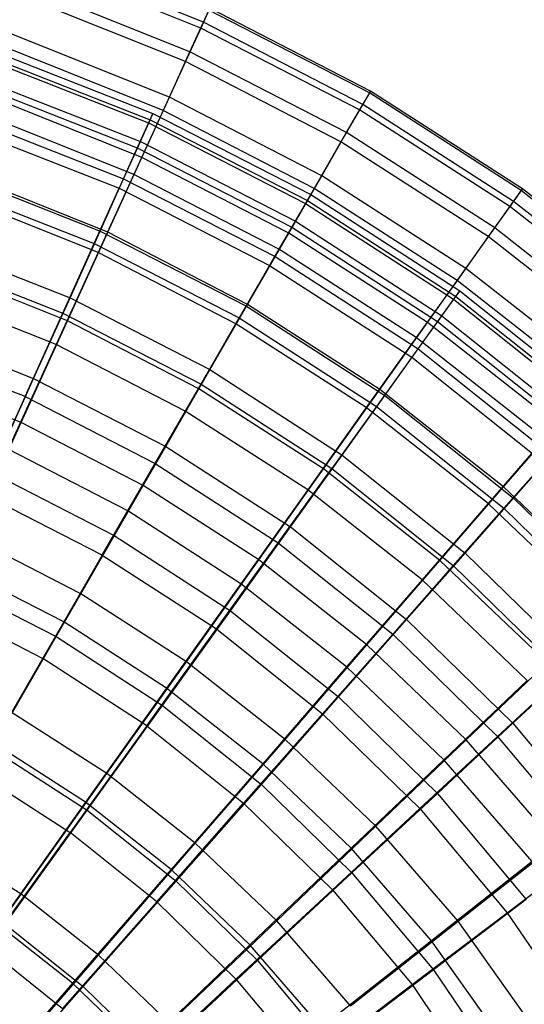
# Model space of a CAD drawing. Extents: x 0.1 to 16.1, y -7.1 to 6.9.
# Tile 116 of 118: x 10 to 11.6, y 2.2 to 5.3. Entities that reach past the tile are written whole.
import ezdxf

# ---------------------------------------------------------------- set-up
doc = ezdxf.new("R2010")
doc.units = 0
doc.header["$LTSCALE"] = 2.54
doc.layers.get('0').update_dxf_attribs({"color": 13, "linetype": 'CONTINUOUS'})

# ---------------------------------------------------------------- blocks, each defined once
blk = doc.blocks.new('DROPS_WOOD_A_PM_STL')
at = {"color": 0}
for p, q in [((9.8629, 5.1976, 7.6558), (10.3823, 4.9937, 7.6559)), ((9.8629, 5.1976, 7.6558), (10.3823, 4.9937, 7.6559)), ((9.8696, 5.218, 8.2206), (10.3911, 5.0134, 8.2207)), ((9.8696, 5.218, 8.2206), (10.3911, 5.0134, 8.2207)), ((9.8591, 5.1871, 8.785), (10.3775, 4.9837, 8.7851)), ((9.8591, 5.1871, 8.785), (10.3775, 4.9837, 8.7851)), ((9.8315, 5.1052, 9.3436), (10.3419, 4.9049, 9.3437)), ((9.8315, 5.1052, 9.3436), (10.3419, 4.9049, 9.3437)), ((9.8389, 5.126, 7.0955), (10.3514, 4.9249, 7.0957)), ((9.8389, 5.126, 7.0955), (10.3514, 4.9249, 7.0957)), ((9.798, 5.0039, 6.5451), (10.2986, 4.8075, 6.5452)), ((9.798, 5.0039, 6.5451), (10.2986, 4.8075, 6.5452)), ((10.3911, 5.0134, 8.2207), (10.3775, 4.9837, 8.7851)), ((10.3911, 5.0134, 8.2207), (10.3775, 4.9837, 8.7851)), ((10.3823, 4.9937, 7.6559), (10.3911, 5.0134, 8.2207)), ((10.3823, 4.9937, 7.6559), (10.3911, 5.0134, 8.2207)), ((10.3911, 5.0134, 8.2207), (10.8896, 4.7578, 8.2209)), ((10.3911, 5.0134, 8.2207), (10.8896, 4.7578, 8.2209)), ((9.787, 4.9729, 9.8914), (10.2844, 4.7777, 9.8915)), ((9.787, 4.9729, 9.8914), (10.2844, 4.7777, 9.8915)), ((10.3775, 4.9837, 8.7851), (10.3419, 4.9049, 9.3437)), ((10.3775, 4.9837, 8.7851), (10.3419, 4.9049, 9.3437)), ((10.3514, 4.9249, 7.0957), (10.3823, 4.9937, 7.6559)), ((10.3514, 4.9249, 7.0957), (10.3823, 4.9937, 7.6559)), ((10.3775, 4.9837, 8.7851), (10.8731, 4.7296, 8.7852)), ((10.3775, 4.9837, 8.7851), (10.8731, 4.7296, 8.7852)), ((10.3823, 4.9937, 7.6559), (10.8789, 4.7391, 7.656)), ((10.3823, 4.9937, 7.6559), (10.8789, 4.7391, 7.656)), ((10.2986, 4.8075, 6.5452), (10.3514, 4.9249, 7.0957)), ((10.2986, 4.8075, 6.5452), (10.3514, 4.9249, 7.0957)), ((10.3514, 4.9249, 7.0957), (10.8413, 4.6737, 7.0958)), ((10.3514, 4.9249, 7.0957), (10.8413, 4.6737, 7.0958)), ((10.3419, 4.9049, 9.3437), (10.2844, 4.7777, 9.8915)), ((10.3419, 4.9049, 9.3437), (10.2844, 4.7777, 9.8915)), ((10.3419, 4.9049, 9.3437), (10.8297, 4.6548, 9.3438)), ((10.3419, 4.9049, 9.3437), (10.8297, 4.6548, 9.3438)), ((9.7405, 4.8325, 6.0096), (10.2243, 4.6426, 6.0097)), ((9.7405, 4.8325, 6.0096), (10.2243, 4.6426, 6.0097)), ((9.726, 4.7916, 10.4233), (10.2056, 4.6034, 10.4234)), ((9.726, 4.7916, 10.4233), (10.2056, 4.6034, 10.4234)), ((10.2243, 4.6426, 6.0097), (10.2986, 4.8075, 6.5452)), ((10.2243, 4.6426, 6.0097), (10.2986, 4.8075, 6.5452)), ((10.2986, 4.8075, 6.5452), (10.7771, 4.5621, 6.5454)), ((10.2986, 4.8075, 6.5452), (10.7771, 4.5621, 6.5454)), ((10.2056, 4.6034, 10.4234), (10.2844, 4.7777, 9.8915)), ((10.2056, 4.6034, 10.4234), (10.2844, 4.7777, 9.8915)), ((10.2844, 4.7777, 9.8915), (10.7598, 4.534, 9.8916)), ((10.2844, 4.7777, 9.8915), (10.7598, 4.534, 9.8916)), ((10.8896, 4.7578, 8.2209), (10.8731, 4.7296, 8.7852)), ((10.8896, 4.7578, 8.2209), (10.8731, 4.7296, 8.7852)), ((10.8789, 4.7391, 7.656), (10.8896, 4.7578, 8.2209)), ((10.8789, 4.7391, 7.656), (10.8896, 4.7578, 8.2209)), ((10.8896, 4.7578, 8.2209), (11.3601, 4.4539, 8.221)), ((10.8896, 4.7578, 8.2209), (11.3601, 4.4539, 8.221)), ((10.8731, 4.7296, 8.7852), (10.8297, 4.6548, 9.3438)), ((10.8731, 4.7296, 8.7852), (10.8297, 4.6548, 9.3438)), ((10.8413, 4.6737, 7.0958), (10.8789, 4.7391, 7.656)), ((10.8413, 4.6737, 7.0958), (10.8789, 4.7391, 7.656)), ((10.8731, 4.7296, 8.7852), (11.3409, 4.4275, 8.7854)), ((10.8731, 4.7296, 8.7852), (11.3409, 4.4275, 8.7854)), ((10.8789, 4.7391, 7.656), (11.3477, 4.4363, 7.6562)), ((10.8789, 4.7391, 7.656), (11.3477, 4.4363, 7.6562)), ((10.7771, 4.5621, 6.5454), (10.8413, 4.6737, 7.0958)), ((10.7771, 4.5621, 6.5454), (10.8413, 4.6737, 7.0958)), ((10.8413, 4.6737, 7.0958), (11.3038, 4.375, 7.0959)), ((10.8413, 4.6737, 7.0958), (11.3038, 4.375, 7.0959)), ((10.1293, 4.4318, 5.4938), (10.2243, 4.6426, 6.0097)), ((10.1293, 4.4318, 5.4938), (10.2243, 4.6426, 6.0097)), ((10.2243, 4.6426, 6.0097), (10.6868, 4.4055, 6.0098)), ((10.2243, 4.6426, 6.0097), (10.6868, 4.4055, 6.0098)), ((10.8297, 4.6548, 9.3438), (10.7598, 4.534, 9.8916)), ((10.8297, 4.6548, 9.3438), (10.7598, 4.534, 9.8916)), ((10.8297, 4.6548, 9.3438), (11.2903, 4.3573, 9.344)), ((10.8297, 4.6548, 9.3438), (11.2903, 4.3573, 9.344)), ((9.6669, 4.6132, 5.4937), (10.1293, 4.4318, 5.4938)), ((9.6669, 4.6132, 5.4937), (10.1293, 4.4318, 5.4938)), ((10.1062, 4.3834, 10.9345), (10.2056, 4.6034, 10.4234)), ((10.1062, 4.3834, 10.9345), (10.2056, 4.6034, 10.4234)), ((10.2056, 4.6034, 10.4234), (10.664, 4.3683, 10.4235)), ((10.2056, 4.6034, 10.4234), (10.664, 4.3683, 10.4235)), ((9.649, 4.5628, 10.9344), (10.1062, 4.3834, 10.9345)), ((9.649, 4.5628, 10.9344), (10.1062, 4.3834, 10.9345)), ((10.6868, 4.4055, 6.0098), (10.7771, 4.5621, 6.5454)), ((10.6868, 4.4055, 6.0098), (10.7771, 4.5621, 6.5454)), ((10.7771, 4.5621, 6.5454), (11.2288, 4.2704, 6.5455)), ((10.7771, 4.5621, 6.5454), (11.2288, 4.2704, 6.5455)), ((10.7598, 4.534, 9.8916), (10.664, 4.3683, 10.4235)), ((10.7598, 4.534, 9.8916), (10.664, 4.3683, 10.4235)), ((10.7598, 4.534, 9.8916), (11.2087, 4.2441, 9.8917)), ((10.7598, 4.534, 9.8916), (11.2087, 4.2441, 9.8917)), ((11.3601, 4.4539, 8.221), (11.3409, 4.4275, 8.7854)), ((11.3601, 4.4539, 8.221), (11.3409, 4.4275, 8.7854)), ((11.3477, 4.4363, 7.6562), (11.3601, 4.4539, 8.221)), ((11.3477, 4.4363, 7.6562), (11.3601, 4.4539, 8.221)), ((11.3601, 4.4539, 8.221), (11.7981, 4.1046, 8.2212)), ((11.3601, 4.4539, 8.221), (11.7981, 4.1046, 8.2212)), ((10.0144, 4.1769, 5.0025), (10.1293, 4.4318, 5.4938)), ((10.0144, 4.1769, 5.0025), (10.1293, 4.4318, 5.4938)), ((10.1293, 4.4318, 5.4938), (10.5713, 4.2052, 5.494)), ((10.1293, 4.4318, 5.4938), (10.5713, 4.2052, 5.494)), ((11.3409, 4.4275, 8.7854), (11.2903, 4.3573, 9.344)), ((11.3409, 4.4275, 8.7854), (11.2903, 4.3573, 9.344)), ((11.3038, 4.375, 7.0959), (11.3477, 4.4363, 7.6562)), ((11.3038, 4.375, 7.0959), (11.3477, 4.4363, 7.6562)), ((11.3409, 4.4275, 8.7854), (11.7763, 4.0802, 8.7855)), ((11.3409, 4.4275, 8.7854), (11.7763, 4.0802, 8.7855)), ((11.3477, 4.4363, 7.6562), (11.784, 4.0884, 7.6563)), ((11.3477, 4.4363, 7.6562), (11.784, 4.0884, 7.6563)), ((9.9872, 4.1199, 11.4203), (10.1062, 4.3834, 10.9345)), ((9.9872, 4.1199, 11.4203), (10.1062, 4.3834, 10.9345)), ((10.1062, 4.3834, 10.9345), (10.5432, 4.1593, 10.9347)), ((10.1062, 4.3834, 10.9345), (10.5432, 4.1593, 10.9347)), ((10.5713, 4.2052, 5.494), (10.6868, 4.4055, 6.0098)), ((10.5713, 4.2052, 5.494), (10.6868, 4.4055, 6.0098)), ((10.6868, 4.4055, 6.0098), (11.1234, 4.1235, 6.0099)), ((10.6868, 4.4055, 6.0098), (11.1234, 4.1235, 6.0099)), ((10.5432, 4.1593, 10.9347), (10.664, 4.3683, 10.4235)), ((10.5432, 4.1593, 10.9347), (10.664, 4.3683, 10.4235)), ((10.664, 4.3683, 10.4235), (11.0968, 4.0888, 10.4236)), ((10.664, 4.3683, 10.4235), (11.0968, 4.0888, 10.4236)), ((11.2903, 4.3573, 9.344), (11.2087, 4.2441, 9.8917)), ((11.2903, 4.3573, 9.344), (11.2087, 4.2441, 9.8917)), ((11.2288, 4.2704, 6.5455), (11.3038, 4.375, 7.0959)), ((11.2288, 4.2704, 6.5455), (11.3038, 4.375, 7.0959)), ((11.2903, 4.3573, 9.344), (11.7189, 4.0155, 9.3442)), ((11.2903, 4.3573, 9.344), (11.7189, 4.0155, 9.3442)), ((11.3038, 4.375, 7.0959), (11.7343, 4.0317, 7.0961)), ((11.3038, 4.375, 7.0959), (11.7343, 4.0317, 7.0961)), ((9.5779, 4.3482, 5.0024), (10.0144, 4.1769, 5.0025)), ((9.5779, 4.3482, 5.0024), (10.0144, 4.1769, 5.0025)), ((9.9872, 4.1199, 11.4203), (9.5568, 4.2888, 11.4202)), ((9.9872, 4.1199, 11.4203), (9.5568, 4.2888, 11.4202)), ((11.1234, 4.1235, 6.0099), (11.2288, 4.2704, 6.5455)), ((11.1234, 4.1235, 6.0099), (11.2288, 4.2704, 6.5455)), ((11.2288, 4.2704, 6.5455), (11.6493, 3.9351, 6.5457)), ((11.2288, 4.2704, 6.5455), (11.6493, 3.9351, 6.5457)), ((11.2087, 4.2441, 9.8917), (11.0968, 4.0888, 10.4236)), ((11.2087, 4.2441, 9.8917), (11.0968, 4.0888, 10.4236)), ((11.2087, 4.2441, 9.8917), (11.6264, 3.9109, 9.8919)), ((11.2087, 4.2441, 9.8917), (11.6264, 3.9109, 9.8919)), ((10.4316, 3.963, 5.0026), (10.5713, 4.2052, 5.494)), ((10.4316, 3.963, 5.0026), (10.5713, 4.2052, 5.494)), ((10.5713, 4.2052, 5.494), (10.9886, 3.9357, 5.4941)), ((10.5713, 4.2052, 5.494), (10.9886, 3.9357, 5.4941)), ((9.8807, 3.8804, 4.5402), (10.0144, 4.1769, 5.0025)), ((9.8807, 3.8804, 4.5402), (10.0144, 4.1769, 5.0025)), ((10.0144, 4.1769, 5.0025), (10.4316, 3.963, 5.0026)), ((10.0144, 4.1769, 5.0025), (10.4316, 3.963, 5.0026)), ((10.3985, 3.909, 11.4204), (10.5432, 4.1593, 10.9347)), ((10.3985, 3.909, 11.4204), (10.5432, 4.1593, 10.9347)), ((10.5432, 4.1593, 10.9347), (10.9558, 3.8929, 10.9348)), ((10.5432, 4.1593, 10.9347), (10.9558, 3.8929, 10.9348)), ((9.9872, 4.1199, 11.4203), (9.8496, 3.8152, 11.8761)), ((9.9872, 4.1199, 11.4203), (9.8496, 3.8152, 11.8761)), ((9.9872, 4.1199, 11.4203), (10.3985, 3.909, 11.4204)), ((9.9872, 4.1199, 11.4203), (10.3985, 3.909, 11.4204)), ((10.9886, 3.9357, 5.4941), (11.1234, 4.1235, 6.0099)), ((10.9886, 3.9357, 5.4941), (11.1234, 4.1235, 6.0099)), ((11.1234, 4.1235, 6.0099), (11.5298, 3.7994, 6.0101)), ((11.1234, 4.1235, 6.0099), (11.5298, 3.7994, 6.0101)), ((11.0968, 4.0888, 10.4236), (10.9558, 3.8929, 10.9348)), ((11.0968, 4.0888, 10.4236), (10.9558, 3.8929, 10.9348)), ((11.0968, 4.0888, 10.4236), (11.4996, 3.7676, 10.4238)), ((11.0968, 4.0888, 10.4236), (11.4996, 3.7676, 10.4238)), ((10.2691, 3.6812, 4.5403), (10.4316, 3.963, 5.0026)), ((10.2691, 3.6812, 4.5403), (10.4316, 3.963, 5.0026)), ((10.4316, 3.963, 5.0026), (10.8255, 3.7086, 5.0028)), ((10.4316, 3.963, 5.0026), (10.8255, 3.7086, 5.0028)), ((10.8255, 3.7086, 5.0028), (10.9886, 3.9357, 5.4941)), ((10.8255, 3.7086, 5.0028), (10.9886, 3.9357, 5.4941)), ((10.9886, 3.9357, 5.4941), (11.3769, 3.626, 5.4943)), ((10.9886, 3.9357, 5.4941), (11.3769, 3.626, 5.4943)), ((11.5298, 3.7994, 6.0101), (11.6493, 3.9351, 6.5457)), ((11.5298, 3.7994, 6.0101), (11.6493, 3.9351, 6.5457)), ((10.2313, 3.6195, 11.8762), (10.3985, 3.909, 11.4204)), ((10.2313, 3.6195, 11.8762), (10.3985, 3.909, 11.4204)), ((10.3985, 3.909, 11.4204), (10.7869, 3.6582, 11.4205)), ((10.3985, 3.909, 11.4204), (10.7869, 3.6582, 11.4205)), ((10.7869, 3.6582, 11.4205), (10.9558, 3.8929, 10.9348)), ((10.7869, 3.6582, 11.4205), (10.9558, 3.8929, 10.9348)), ((10.9558, 3.8929, 10.9348), (11.3398, 3.5867, 10.935)), ((10.9558, 3.8929, 10.9348), (11.3398, 3.5867, 10.935)), ((11.6264, 3.9109, 9.8919), (11.4996, 3.7676, 10.4238)), ((11.6264, 3.9109, 9.8919), (11.4996, 3.7676, 10.4238)), ((9.8807, 3.8804, 4.5402), (10.2691, 3.6812, 4.5403)), ((9.8807, 3.8804, 4.5402), (10.2691, 3.6812, 4.5403)), ((10.2313, 3.6195, 11.8762), (9.8496, 3.8152, 11.8761)), ((10.2313, 3.6195, 11.8762), (9.8496, 3.8152, 11.8761)), ((11.3769, 3.626, 5.4943), (11.5298, 3.7994, 6.0101)), ((11.3769, 3.626, 5.4943), (11.5298, 3.7994, 6.0101)), ((11.5298, 3.7994, 6.0101), (11.9018, 3.4365, 6.0103)), ((11.5298, 3.7994, 6.0101), (11.9018, 3.4365, 6.0103)), ((11.4996, 3.7676, 10.4238), (11.3398, 3.5867, 10.935)), ((11.4996, 3.7676, 10.4238), (11.3398, 3.5867, 10.935)), ((11.4996, 3.7676, 10.4238), (11.8685, 3.4078, 10.424)), ((11.4996, 3.7676, 10.4238), (11.8685, 3.4078, 10.424)), ((10.6357, 3.4444, 4.5405), (10.8255, 3.7086, 5.0028)), ((10.6357, 3.4444, 4.5405), (10.8255, 3.7086, 5.0028)), ((10.8255, 3.7086, 5.0028), (11.1921, 3.4163, 5.0029)), ((10.8255, 3.7086, 5.0028), (11.1921, 3.4163, 5.0029)), ((10.0852, 3.3625, 4.1113), (10.2691, 3.6812, 4.5403)), ((10.0852, 3.3625, 4.1113), (10.2691, 3.6812, 4.5403)), ((10.2691, 3.6812, 4.5403), (10.6357, 3.4444, 4.5405)), ((10.2691, 3.6812, 4.5403), (10.6357, 3.4444, 4.5405)), ((10.5916, 3.3868, 11.8763), (10.7869, 3.6582, 11.4205)), ((10.5916, 3.3868, 11.8763), (10.7869, 3.6582, 11.4205)), ((10.7869, 3.6582, 11.4205), (11.1483, 3.3699, 11.4206)), ((10.7869, 3.6582, 11.4205), (11.1483, 3.3699, 11.4206)), ((10.2313, 3.6195, 11.8762), (10.043, 3.2935, 12.2979)), ((10.2313, 3.6195, 11.8762), (10.043, 3.2935, 12.2979)), ((10.2313, 3.6195, 11.8762), (10.5916, 3.3868, 11.8763)), ((10.2313, 3.6195, 11.8762), (10.5916, 3.3868, 11.8763)), ((11.1921, 3.4163, 5.0029), (11.3769, 3.626, 5.4943)), ((11.1921, 3.4163, 5.0029), (11.3769, 3.626, 5.4943)), ((11.3769, 3.626, 5.4943), (11.7325, 3.2791, 5.4944)), ((11.3769, 3.626, 5.4943), (11.7325, 3.2791, 5.4944)), ((11.3398, 3.5867, 10.935), (11.1483, 3.3699, 11.4206)), ((11.3398, 3.5867, 10.935), (11.1483, 3.3699, 11.4206)), ((11.3398, 3.5867, 10.935), (11.6914, 3.2438, 10.9351)), ((11.3398, 3.5867, 10.935), (11.6914, 3.2438, 10.9351)), ((9.7294, 3.5449, 4.1112), (10.0852, 3.3625, 4.1113)), ((9.7294, 3.5449, 4.1112), (10.0852, 3.3625, 4.1113)), ((9.6947, 3.4721, 12.2978), (10.043, 3.2935, 12.2979)), ((9.6947, 3.4721, 12.2978), (10.043, 3.2935, 12.2979)), ((10.421, 3.1455, 4.1114), (10.6357, 3.4444, 4.5405)), ((10.421, 3.1455, 4.1114), (10.6357, 3.4444, 4.5405)), ((10.6357, 3.4444, 4.5405), (10.977, 3.1723, 4.5406)), ((10.6357, 3.4444, 4.5405), (10.977, 3.1723, 4.5406)), ((10.977, 3.1723, 4.5406), (11.1921, 3.4163, 5.0029)), ((10.977, 3.1723, 4.5406), (11.1921, 3.4163, 5.0029)), ((11.1921, 3.4163, 5.0029), (11.5277, 3.0889, 5.0031)), ((11.1921, 3.4163, 5.0029), (11.5277, 3.0889, 5.0031)), ((9.8816, 3.0096, 3.7194), (10.0852, 3.3625, 4.1113)), ((9.8816, 3.0096, 3.7194), (10.0852, 3.3625, 4.1113)), ((10.0852, 3.3625, 4.1113), (10.421, 3.1455, 4.1114)), ((10.0852, 3.3625, 4.1113), (10.421, 3.1455, 4.1114)), ((10.3717, 3.0812, 12.298), (10.5916, 3.3868, 11.8763)), ((10.3717, 3.0812, 12.298), (10.5916, 3.3868, 11.8763)), ((10.5916, 3.3868, 11.8763), (10.9269, 3.1193, 11.8764)), ((10.5916, 3.3868, 11.8763), (10.9269, 3.1193, 11.8764)), ((10.9269, 3.1193, 11.8764), (11.1483, 3.3699, 11.4206)), ((10.9269, 3.1193, 11.8764), (11.1483, 3.3699, 11.4206)), ((11.1483, 3.3699, 11.4206), (11.4792, 3.0472, 11.4208)), ((11.1483, 3.3699, 11.4206), (11.4792, 3.0472, 11.4208)), ((9.8353, 2.9341, 12.6816), (10.043, 3.2935, 12.2979)), ((9.8353, 2.9341, 12.6816), (10.043, 3.2935, 12.2979)), ((10.3717, 3.0812, 12.298), (10.043, 3.2935, 12.2979)), ((10.3717, 3.0812, 12.298), (10.043, 3.2935, 12.2979)), ((11.5277, 3.0889, 5.0031), (11.7325, 3.2791, 5.4944)), ((11.5277, 3.0889, 5.0031), (11.7325, 3.2791, 5.4944)), ((11.6914, 3.2438, 10.9351), (11.4792, 3.0472, 11.4208)), ((11.6914, 3.2438, 10.9351), (11.4792, 3.0472, 11.4208)), ((10.7336, 2.8963, 4.1115), (10.977, 3.1723, 4.5406)), ((10.7336, 2.8963, 4.1115), (10.977, 3.1723, 4.5406)), ((10.977, 3.1723, 4.5406), (11.2895, 2.8675, 4.5407)), ((10.977, 3.1723, 4.5406), (11.2895, 2.8675, 4.5407)), ((10.1833, 2.8147, 3.7195), (10.421, 3.1455, 4.1114)), ((10.1833, 2.8147, 3.7195), (10.421, 3.1455, 4.1114)), ((10.421, 3.1455, 4.1114), (10.7336, 2.8963, 4.1115)), ((10.421, 3.1455, 4.1114), (10.7336, 2.8963, 4.1115)), ((10.6777, 2.8372, 12.2981), (10.9269, 3.1193, 11.8764)), ((10.6777, 2.8372, 12.2981), (10.9269, 3.1193, 11.8764)), ((10.9269, 3.1193, 11.8764), (11.234, 2.8198, 11.8766)), ((10.9269, 3.1193, 11.8764), (11.234, 2.8198, 11.8766)), ((10.3717, 3.0812, 12.298), (10.1293, 2.7443, 12.6817)), ((10.3717, 3.0812, 12.298), (10.1293, 2.7443, 12.6817)), ((10.3717, 3.0812, 12.298), (10.6777, 2.8372, 12.2981)), ((10.3717, 3.0812, 12.298), (10.6777, 2.8372, 12.2981)), ((11.2895, 2.8675, 4.5407), (11.5277, 3.0889, 5.0031)), ((11.2895, 2.8675, 4.5407), (11.5277, 3.0889, 5.0031)), ((11.5277, 3.0889, 5.0031), (11.8291, 2.7297, 5.0033)), ((11.5277, 3.0889, 5.0031), (11.8291, 2.7297, 5.0033)), ((11.4792, 3.0472, 11.4208), (11.234, 2.8198, 11.8766)), ((11.4792, 3.0472, 11.4208), (11.234, 2.8198, 11.8766)), ((11.4792, 3.0472, 11.4208), (11.7764, 2.693, 11.421)), ((11.4792, 3.0472, 11.4208), (11.7764, 2.693, 11.421)), ((9.8816, 3.0096, 3.7194), (10.1833, 2.8147, 3.7195)), ((9.8816, 3.0096, 3.7194), (10.1833, 2.8147, 3.7195)), ((9.8353, 2.9341, 12.6816), (10.1293, 2.7443, 12.6817)), ((9.8353, 2.9341, 12.6816), (10.1293, 2.7443, 12.6817)), ((10.4641, 2.5907, 3.7196), (10.7336, 2.8963, 4.1115)), ((10.4641, 2.5907, 3.7196), (10.7336, 2.8963, 4.1115)), ((10.7336, 2.8963, 4.1115), (11.0198, 2.6171, 4.1117)), ((10.7336, 2.8963, 4.1115), (11.0198, 2.6171, 4.1117)), ((11.0198, 2.6171, 4.1117), (11.2895, 2.8675, 4.5407)), ((11.0198, 2.6171, 4.1117), (11.2895, 2.8675, 4.5407)), ((11.2895, 2.8675, 4.5407), (11.57, 2.5332, 4.5409)), ((11.2895, 2.8675, 4.5407), (11.57, 2.5332, 4.5409)), ((10.403, 2.526, 12.6818), (10.6777, 2.8372, 12.2981)), ((10.403, 2.526, 12.6818), (10.6777, 2.8372, 12.2981)), ((10.6777, 2.8372, 12.2981), (10.9579, 2.5639, 12.2983)), ((10.6777, 2.8372, 12.2981), (10.9579, 2.5639, 12.2983)), ((9.9248, 2.4549, 3.3684), (10.1833, 2.8147, 3.7195)), ((9.9248, 2.4549, 3.3684), (10.1833, 2.8147, 3.7195)), ((10.1833, 2.8147, 3.7195), (10.4641, 2.5907, 3.7196)), ((10.1833, 2.8147, 3.7195), (10.4641, 2.5907, 3.7196)), ((10.9579, 2.5639, 12.2983), (11.234, 2.8198, 11.8766)), ((10.9579, 2.5639, 12.2983), (11.234, 2.8198, 11.8766)), ((11.234, 2.8198, 11.8766), (11.5097, 2.4913, 11.8767)), ((11.234, 2.8198, 11.8766), (11.5097, 2.4913, 11.8767)), ((9.8666, 2.379, 13.024), (10.1293, 2.7443, 12.6817)), ((9.8666, 2.379, 13.024), (10.1293, 2.7443, 12.6817)), ((10.403, 2.526, 12.6818), (10.1293, 2.7443, 12.6817)), ((10.403, 2.526, 12.6818), (10.1293, 2.7443, 12.6817)), ((11.5097, 2.4913, 11.8767), (11.7764, 2.693, 11.421)), ((11.5097, 2.4913, 11.8767), (11.7764, 2.693, 11.421)), ((10.7213, 2.3399, 3.7197), (11.0198, 2.6171, 4.1117)), ((10.7213, 2.3399, 3.7197), (11.0198, 2.6171, 4.1117)), ((11.0198, 2.6171, 4.1117), (11.2768, 2.3109, 4.1118)), ((11.0198, 2.6171, 4.1117), (11.2768, 2.3109, 4.1118)), ((10.1711, 2.2585, 3.3685), (10.4641, 2.5907, 3.7196)), ((10.1711, 2.2585, 3.3685), (10.4641, 2.5907, 3.7196)), ((10.4641, 2.5907, 3.7196), (10.7213, 2.3399, 3.7197)), ((10.4641, 2.5907, 3.7196), (10.7213, 2.3399, 3.7197)), ((10.6535, 2.2817, 12.682), (10.9579, 2.5639, 12.2983)), ((10.6535, 2.2817, 12.682), (10.9579, 2.5639, 12.2983)), ((10.9579, 2.5639, 12.2983), (11.2095, 2.2641, 12.2984)), ((10.9579, 2.5639, 12.2983), (11.2095, 2.2641, 12.2984)), ((10.403, 2.526, 12.6818), (10.1052, 2.1888, 13.0241)), ((10.403, 2.526, 12.6818), (10.1052, 2.1888, 13.0241)), ((10.403, 2.526, 12.6818), (10.6535, 2.2817, 12.682)), ((10.403, 2.526, 12.6818), (10.6535, 2.2817, 12.682)), ((11.57, 2.5332, 4.5409), (11.2768, 2.3109, 4.1118)), ((11.57, 2.5332, 4.5409), (11.2768, 2.3109, 4.1118)), ((11.2095, 2.2641, 12.2984), (11.5097, 2.4913, 11.8767)), ((11.2095, 2.2641, 12.2984), (11.5097, 2.4913, 11.8767)), ((11.5097, 2.4913, 11.8767), (11.7513, 2.1369, 11.8769)), ((11.5097, 2.4913, 11.8767), (11.7513, 2.1369, 11.8769)), ((9.9248, 2.4549, 3.3684), (10.1711, 2.2585, 3.3685)), ((9.9248, 2.4549, 3.3684), (10.1711, 2.2585, 3.3685)), ((9.8666, 2.379, 13.024), (10.1052, 2.1888, 13.0241)), ((9.8666, 2.379, 13.024), (10.1052, 2.1888, 13.0241)), ((10.3966, 2.0385, 3.3686), (10.7213, 2.3399, 3.7197)), ((10.3966, 2.0385, 3.3686), (10.7213, 2.3399, 3.7197)), ((10.7213, 2.3399, 3.7197), (10.9522, 2.0648, 3.7199)), ((10.7213, 2.3399, 3.7197), (10.9522, 2.0648, 3.7199)), ((11.2768, 2.3109, 4.1118), (10.9522, 2.0648, 3.7199)), ((11.2768, 2.3109, 4.1118), (10.9522, 2.0648, 3.7199)), ((11.2768, 2.3109, 4.1118), (11.502, 1.9805, 4.112)), ((11.2768, 2.3109, 4.1118), (11.502, 1.9805, 4.112)), ((10.3236, 1.9757, 13.0242), (10.6535, 2.2817, 12.682)), ((10.3236, 1.9757, 13.0242), (10.6535, 2.2817, 12.682)), ((10.6535, 2.2817, 12.682), (10.8785, 2.0136, 12.6821)), ((10.6535, 2.2817, 12.682), (10.8785, 2.0136, 12.6821)), ((9.8572, 1.9026, 3.0614), (10.1711, 2.2585, 3.3685)), ((9.8572, 1.9026, 3.0614), (10.1711, 2.2585, 3.3685)), ((10.1711, 2.2585, 3.3685), (10.3966, 2.0385, 3.3686)), ((10.1711, 2.2585, 3.3685), (10.3966, 2.0385, 3.3686)), ((10.8785, 2.0136, 12.6821), (11.2095, 2.2641, 12.2984)), ((10.8785, 2.0136, 12.6821), (11.2095, 2.2641, 12.2984)), ((11.2095, 2.2641, 12.2984), (11.4299, 1.9407, 12.2986)), ((11.2095, 2.2641, 12.2984), (11.4299, 1.9407, 12.2986))]:
    blk.add_line(p, q, dxfattribs=at)

msp = doc.modelspace()

# ---------------------------------------------------------------- linework, layer by layer
at = {"color": 0}
for p, q in [((10.5509, 5.3016, 7.3789), (10.0254, 5.512, 7.3788)), ((10.5509, 5.3016, 7.3789), (10.0254, 5.512, 7.3788)), ((10.5421, 5.2833, 9.0999), (10.0185, 5.4929, 9.0998)), ((10.5421, 5.2833, 9.0999), (10.0185, 5.4929, 9.0998)), ((10.5082, 5.2079, 6.8128), (9.9918, 5.4146, 6.8127)), ((10.5082, 5.2079, 6.8128), (9.9918, 5.4146, 6.8127)), ((10.4937, 5.1774, 9.6634), (9.9803, 5.3829, 9.6633)), ((10.4937, 5.1774, 9.6634), (9.9803, 5.3829, 9.6633)), ((10.5509, 5.3016, 7.3789), (10.5709, 5.3457, 7.9524)), ((10.5509, 5.3016, 7.3789), (10.5709, 5.3457, 7.9524)), ((11.0781, 5.0842, 7.9525), (10.5709, 5.3457, 7.9524)), ((11.0781, 5.0842, 7.9525), (10.5709, 5.3457, 7.9524)), ((10.568, 5.3395, 8.5278), (10.5421, 5.2833, 9.0999)), ((10.568, 5.3395, 8.5278), (10.5421, 5.2833, 9.0999)), ((11.0746, 5.0784, 8.5279), (10.568, 5.3395, 8.5278)), ((11.0746, 5.0784, 8.5279), (10.568, 5.3395, 8.5278)), ((10.5421, 5.2833, 9.0999), (10.4937, 5.1774, 9.6634)), ((10.5421, 5.2833, 9.0999), (10.4937, 5.1774, 9.6634)), ((10.5082, 5.2079, 6.8128), (10.5509, 5.3016, 7.3789)), ((10.5082, 5.2079, 6.8128), (10.5509, 5.3016, 7.3789)), ((11.0435, 5.0248, 9.1), (10.5421, 5.2833, 9.0999)), ((11.0435, 5.0248, 9.1), (10.5421, 5.2833, 9.0999)), ((11.0541, 5.0423, 7.3791), (10.5509, 5.3016, 7.3789)), ((11.0541, 5.0423, 7.3791), (10.5509, 5.3016, 7.3789)), ((10.4432, 5.0652, 6.2591), (9.9406, 5.2664, 6.259)), ((10.4432, 5.0652, 6.2591), (9.9406, 5.2664, 6.259)), ((10.423, 5.023, 10.2132), (9.9247, 5.2225, 10.2131)), ((10.423, 5.023, 10.2132), (9.9247, 5.2225, 10.2131)), ((10.4432, 5.0652, 6.2591), (10.5082, 5.2079, 6.8128)), ((10.4432, 5.0652, 6.2591), (10.5082, 5.2079, 6.8128)), ((11.0027, 4.953, 6.8129), (10.5082, 5.2079, 6.8128)), ((11.0027, 4.953, 6.8129), (10.5082, 5.2079, 6.8128)), ((10.4937, 5.1774, 9.6634), (10.423, 5.023, 10.2132)), ((10.4937, 5.1774, 9.6634), (10.423, 5.023, 10.2132)), ((10.9851, 4.9241, 9.6636), (10.4937, 5.1774, 9.6634)), ((10.9851, 4.9241, 9.6636), (10.4937, 5.1774, 9.6634)), ((10.3564, 4.8749, 5.723), (9.8723, 5.0687, 5.7229)), ((10.3564, 4.8749, 5.723), (9.8723, 5.0687, 5.7229)), ((10.3564, 4.8749, 5.723), (10.4432, 5.0652, 6.2591)), ((10.3564, 4.8749, 5.723), (10.4432, 5.0652, 6.2591)), ((10.9244, 4.8171, 6.2593), (10.4432, 5.0652, 6.2591)), ((10.9244, 4.8171, 6.2593), (10.4432, 5.0652, 6.2591)), ((11.0746, 5.0784, 8.5279), (11.0435, 5.0248, 9.1)), ((11.0746, 5.0784, 8.5279), (11.0435, 5.0248, 9.1)), ((11.0541, 5.0423, 7.3791), (11.0781, 5.0842, 7.9525)), ((11.0541, 5.0423, 7.3791), (11.0781, 5.0842, 7.9525)), ((11.0781, 5.0842, 7.9525), (11.0746, 5.0784, 8.5279)), ((11.0781, 5.0842, 7.9525), (11.0746, 5.0784, 8.5279)), ((11.554, 4.7702, 8.5281), (11.0746, 5.0784, 8.5279)), ((11.554, 4.7702, 8.5281), (11.0746, 5.0784, 8.5279)), ((11.5581, 4.7757, 7.9527), (11.0781, 5.0842, 7.9525)), ((11.5581, 4.7757, 7.9527), (11.0781, 5.0842, 7.9525)), ((11.0027, 4.953, 6.8129), (11.0541, 5.0423, 7.3791)), ((11.0027, 4.953, 6.8129), (11.0541, 5.0423, 7.3791)), ((11.5302, 4.7362, 7.3792), (11.0541, 5.0423, 7.3791)), ((11.5302, 4.7362, 7.3792), (11.0541, 5.0423, 7.3791)), ((10.3308, 4.8213, 10.7442), (9.8521, 5.0129, 10.7441)), ((10.3308, 4.8213, 10.7442), (9.8521, 5.0129, 10.7441)), ((10.423, 5.023, 10.2132), (10.3308, 4.8213, 10.7442)), ((10.423, 5.023, 10.2132), (10.3308, 4.8213, 10.7442)), ((10.9001, 4.777, 10.2134), (10.423, 5.023, 10.2132)), ((10.9001, 4.777, 10.2134), (10.423, 5.023, 10.2132)), ((11.0435, 5.0248, 9.1), (10.9851, 4.9241, 9.6636)), ((11.0435, 5.0248, 9.1), (10.9851, 4.9241, 9.6636)), ((11.518, 4.7199, 9.1002), (11.0435, 5.0248, 9.1)), ((11.518, 4.7199, 9.1002), (11.0435, 5.0248, 9.1)), ((10.9244, 4.8171, 6.2593), (11.0027, 4.953, 6.8129)), ((10.9244, 4.8171, 6.2593), (11.0027, 4.953, 6.8129)), ((11.4706, 4.6522, 6.8131), (11.0027, 4.953, 6.8129)), ((11.4706, 4.6522, 6.8131), (11.0027, 4.953, 6.8129)), ((10.9851, 4.9241, 9.6636), (10.9001, 4.777, 10.2134)), ((10.9851, 4.9241, 9.6636), (10.9001, 4.777, 10.2134)), ((11.4503, 4.6251, 9.6637), (10.9851, 4.9241, 9.6636)), ((11.4503, 4.6251, 9.6637), (10.9851, 4.9241, 9.6636)), ((10.2487, 4.6387, 5.2094), (10.3564, 4.8749, 5.723)), ((10.2487, 4.6387, 5.2094), (10.3564, 4.8749, 5.723)), ((10.8199, 4.6359, 5.7232), (10.3564, 4.8749, 5.723)), ((10.8199, 4.6359, 5.7232), (10.3564, 4.8749, 5.723)), ((10.2487, 4.6387, 5.2094), (9.7875, 4.8234, 5.2093)), ((10.2487, 4.6387, 5.2094), (9.7875, 4.8234, 5.2093)), ((10.3308, 4.8213, 10.7442), (10.2178, 4.5743, 11.2516)), ((10.3308, 4.8213, 10.7442), (10.2178, 4.5743, 11.2516)), ((10.7891, 4.585, 10.7444), (10.3308, 4.8213, 10.7442)), ((10.7891, 4.585, 10.7444), (10.3308, 4.8213, 10.7442)), ((10.8199, 4.6359, 5.7232), (10.9244, 4.8171, 6.2593)), ((10.8199, 4.6359, 5.7232), (10.9244, 4.8171, 6.2593)), ((11.3798, 4.5244, 6.2594), (10.9244, 4.8171, 6.2593)), ((11.3798, 4.5244, 6.2594), (10.9244, 4.8171, 6.2593)), ((10.2178, 4.5743, 11.2516), (9.7632, 4.7563, 11.2515)), ((10.2178, 4.5743, 11.2516), (9.7632, 4.7563, 11.2515)), ((10.9001, 4.777, 10.2134), (10.7891, 4.585, 10.7444)), ((10.9001, 4.777, 10.2134), (10.7891, 4.585, 10.7444)), ((11.3516, 4.4868, 10.2135), (10.9001, 4.777, 10.2134)), ((11.3516, 4.4868, 10.2135), (10.9001, 4.777, 10.2134)), ((11.554, 4.7702, 8.5281), (11.518, 4.7199, 9.1002)), ((11.554, 4.7702, 8.5281), (11.518, 4.7199, 9.1002)), ((11.5302, 4.7362, 7.3792), (11.5581, 4.7757, 7.9527)), ((11.5302, 4.7362, 7.3792), (11.5581, 4.7757, 7.9527)), ((11.5581, 4.7757, 7.9527), (11.554, 4.7702, 8.5281)), ((11.5581, 4.7757, 7.9527), (11.554, 4.7702, 8.5281)), ((12.002, 4.4179, 8.5282), (11.554, 4.7702, 8.5281)), ((12.002, 4.4179, 8.5282), (11.554, 4.7702, 8.5281)), ((12.0067, 4.423, 7.9528), (11.5581, 4.7757, 7.9527)), ((12.0067, 4.423, 7.9528), (11.5581, 4.7757, 7.9527)), ((11.4706, 4.6522, 6.8131), (11.5302, 4.7362, 7.3792)), ((11.4706, 4.6522, 6.8131), (11.5302, 4.7362, 7.3792)), ((11.9752, 4.3863, 7.3794), (11.5302, 4.7362, 7.3792)), ((11.9752, 4.3863, 7.3794), (11.5302, 4.7362, 7.3792)), ((11.518, 4.7199, 9.1002), (11.4503, 4.6251, 9.6637)), ((11.518, 4.7199, 9.1002), (11.4503, 4.6251, 9.6637)), ((11.9613, 4.3712, 9.1003), (11.518, 4.7199, 9.1002)), ((11.9613, 4.3712, 9.1003), (11.518, 4.7199, 9.1002)), ((10.121, 4.3589, 4.7231), (10.2487, 4.6387, 5.2094)), ((10.121, 4.3589, 4.7231), (10.2487, 4.6387, 5.2094)), ((10.6903, 4.4111, 5.2096), (10.2487, 4.6387, 5.2094)), ((10.6903, 4.4111, 5.2096), (10.2487, 4.6387, 5.2094)), ((10.6903, 4.4111, 5.2096), (10.8199, 4.6359, 5.7232)), ((10.6903, 4.4111, 5.2096), (10.8199, 4.6359, 5.7232)), ((11.2586, 4.354, 5.7233), (10.8199, 4.6359, 5.7232)), ((11.2586, 4.354, 5.7233), (10.8199, 4.6359, 5.7232)), ((11.3798, 4.5244, 6.2594), (11.4706, 4.6522, 6.8131)), ((11.3798, 4.5244, 6.2594), (11.4706, 4.6522, 6.8131)), ((11.9079, 4.3084, 6.8133), (11.4706, 4.6522, 6.8131)), ((11.9079, 4.3084, 6.8133), (11.4706, 4.6522, 6.8131)), ((11.4503, 4.6251, 9.6637), (11.3516, 4.4868, 10.2135)), ((11.4503, 4.6251, 9.6637), (11.3516, 4.4868, 10.2135)), ((11.8849, 4.2833, 9.6639), (11.4503, 4.6251, 9.6637)), ((11.8849, 4.2833, 9.6639), (11.4503, 4.6251, 9.6637)), ((10.2178, 4.5743, 11.2516), (10.0852, 4.2842, 11.7305)), ((10.2178, 4.5743, 11.2516), (10.0852, 4.2842, 11.7305)), ((10.6531, 4.3499, 11.2517), (10.2178, 4.5743, 11.2516)), ((10.6531, 4.3499, 11.2517), (10.2178, 4.5743, 11.2516)), ((10.7891, 4.585, 10.7444), (10.6531, 4.3499, 11.2517)), ((10.7891, 4.585, 10.7444), (10.6531, 4.3499, 11.2517)), ((11.2228, 4.3063, 10.7445), (10.7891, 4.585, 10.7444)), ((11.2228, 4.3063, 10.7445), (10.7891, 4.585, 10.7444)), ((10.121, 4.3589, 4.7231), (9.687, 4.5327, 4.723)), ((10.121, 4.3589, 4.7231), (9.687, 4.5327, 4.723)), ((11.2586, 4.354, 5.7233), (11.3798, 4.5244, 6.2594)), ((11.2586, 4.354, 5.7233), (11.3798, 4.5244, 6.2594)), ((11.8053, 4.1898, 6.2596), (11.3798, 4.5244, 6.2594)), ((11.8053, 4.1898, 6.2596), (11.3798, 4.5244, 6.2594)), ((11.3516, 4.4868, 10.2135), (11.2228, 4.3063, 10.7445)), ((11.3516, 4.4868, 10.2135), (11.2228, 4.3063, 10.7445)), ((11.7735, 4.155, 10.2137), (11.3516, 4.4868, 10.2135)), ((11.7735, 4.155, 10.2137), (11.3516, 4.4868, 10.2135)), ((10.0852, 4.2842, 11.7305), (9.6588, 4.4549, 11.7304)), ((10.0852, 4.2842, 11.7305), (9.6588, 4.4549, 11.7304)), ((10.5366, 4.1447, 4.7232), (10.6903, 4.4111, 5.2096)), ((10.5366, 4.1447, 4.7232), (10.6903, 4.4111, 5.2096)), ((11.1082, 4.1425, 5.2097), (10.6903, 4.4111, 5.2096)), ((11.1082, 4.1425, 5.2097), (10.6903, 4.4111, 5.2096)), ((9.9746, 4.0381, 4.2684), (10.121, 4.3589, 4.7231)), ((9.9746, 4.0381, 4.2684), (10.121, 4.3589, 4.7231)), ((10.5366, 4.1447, 4.7232), (10.121, 4.3589, 4.7231)), ((10.5366, 4.1447, 4.7232), (10.121, 4.3589, 4.7231)), ((11.1082, 4.1425, 5.2097), (11.2586, 4.354, 5.7233)), ((11.1082, 4.1425, 5.2097), (11.2586, 4.354, 5.7233)), ((11.6685, 4.0316, 5.7235), (11.2586, 4.354, 5.7233)), ((11.6685, 4.0316, 5.7235), (11.2586, 4.354, 5.7233)), ((10.6531, 4.3499, 11.2517), (10.4935, 4.0737, 11.7306)), ((10.6531, 4.3499, 11.2517), (10.4935, 4.0737, 11.7306)), ((11.0651, 4.0851, 11.2518), (10.6531, 4.3499, 11.2517)), ((11.0651, 4.0851, 11.2518), (10.6531, 4.3499, 11.2517)), ((11.2228, 4.3063, 10.7445), (11.0651, 4.0851, 11.2518)), ((11.2228, 4.3063, 10.7445), (11.0651, 4.0851, 11.2518)), ((11.6281, 3.9875, 10.7447), (11.2228, 4.3063, 10.7445)), ((11.6281, 3.9875, 10.7447), (11.2228, 4.3063, 10.7445)), ((10.0852, 4.2842, 11.7305), (9.9342, 3.9537, 12.1767)), ((10.0852, 4.2842, 11.7305), (9.9342, 3.9537, 12.1767)), ((10.4935, 4.0737, 11.7306), (10.0852, 4.2842, 11.7305)), ((10.4935, 4.0737, 11.7306), (10.0852, 4.2842, 11.7305)), ((9.9746, 4.0381, 4.2684), (9.5717, 4.1994, 4.2683)), ((9.9746, 4.0381, 4.2684), (9.5717, 4.1994, 4.2683)), ((10.3604, 3.8392, 4.2685), (10.5366, 4.1447, 4.7232)), ((10.3604, 3.8392, 4.2685), (10.5366, 4.1447, 4.7232)), ((10.93, 3.8919, 4.7233), (10.5366, 4.1447, 4.7232)), ((10.93, 3.8919, 4.7233), (10.5366, 4.1447, 4.7232)), ((10.93, 3.8919, 4.7233), (11.1082, 4.1425, 5.2097)), ((10.93, 3.8919, 4.7233), (11.1082, 4.1425, 5.2097)), ((11.4987, 3.8354, 5.2098), (11.1082, 4.1425, 5.2097)), ((11.4987, 3.8354, 5.2098), (11.1082, 4.1425, 5.2097)), ((10.4935, 4.0737, 11.7306), (10.3118, 3.759, 12.1768)), ((10.4935, 4.0737, 11.7306), (10.3118, 3.759, 12.1768)), ((10.88, 3.8253, 11.7308), (10.4935, 4.0737, 11.7306)), ((10.88, 3.8253, 11.7308), (10.4935, 4.0737, 11.7306)), ((11.0651, 4.0851, 11.2518), (10.88, 3.8253, 11.7308)), ((11.0651, 4.0851, 11.2518), (10.88, 3.8253, 11.7308)), ((11.4501, 3.7824, 11.252), (11.0651, 4.0851, 11.2518)), ((11.4501, 3.7824, 11.252), (11.0651, 4.0851, 11.2518)), ((9.8107, 3.679, 3.8496), (9.9746, 4.0381, 4.2684)), ((9.8107, 3.679, 3.8496), (9.9746, 4.0381, 4.2684)), ((10.3604, 3.8392, 4.2685), (9.9746, 4.0381, 4.2684)), ((10.3604, 3.8392, 4.2685), (9.9746, 4.0381, 4.2684)), ((11.4987, 3.8354, 5.2098), (11.6685, 4.0316, 5.7235)), ((11.4987, 3.8354, 5.2098), (11.6685, 4.0316, 5.7235)), ((11.6281, 3.9875, 10.7447), (11.4501, 3.7824, 11.252)), ((11.6281, 3.9875, 10.7447), (11.4501, 3.7824, 11.252)), ((10.3118, 3.759, 12.1768), (9.9342, 3.9537, 12.1767)), ((10.3118, 3.759, 12.1768), (9.9342, 3.9537, 12.1767)), ((10.7255, 3.6045, 4.2686), (10.93, 3.8919, 4.7233)), ((10.7255, 3.6045, 4.2686), (10.93, 3.8919, 4.7233)), ((11.2975, 3.6029, 4.7235), (10.93, 3.8919, 4.7233)), ((11.2975, 3.6029, 4.7235), (10.93, 3.8919, 4.7233)), ((10.1631, 3.4974, 3.8497), (10.3604, 3.8392, 4.2685)), ((10.1631, 3.4974, 3.8497), (10.3604, 3.8392, 4.2685)), ((10.7255, 3.6045, 4.2686), (10.3604, 3.8392, 4.2685)), ((10.7255, 3.6045, 4.2686), (10.3604, 3.8392, 4.2685)), ((10.88, 3.8253, 11.7308), (10.6691, 3.5294, 12.1769)), ((10.88, 3.8253, 11.7308), (10.6691, 3.5294, 12.1769)), ((11.2411, 3.5414, 11.7309), (10.88, 3.8253, 11.7308)), ((11.2411, 3.5414, 11.7309), (10.88, 3.8253, 11.7308)), ((11.2975, 3.6029, 4.7235), (11.4987, 3.8354, 5.2098)), ((11.2975, 3.6029, 4.7235), (11.4987, 3.8354, 5.2098)), ((11.8583, 3.4925, 5.21), (11.4987, 3.8354, 5.2098)), ((11.8583, 3.4925, 5.21), (11.4987, 3.8354, 5.2098)), ((11.4501, 3.7824, 11.252), (11.2411, 3.5414, 11.7309)), ((11.4501, 3.7824, 11.252), (11.2411, 3.5414, 11.7309)), ((11.8045, 3.4444, 11.2521), (11.4501, 3.7824, 11.252)), ((11.8045, 3.4444, 11.2521), (11.4501, 3.7824, 11.252)), ((10.3118, 3.759, 12.1768), (10.1094, 3.4088, 12.5862)), ((10.3118, 3.759, 12.1768), (10.1094, 3.4088, 12.5862)), ((10.6691, 3.5294, 12.1769), (10.3118, 3.759, 12.1768)), ((10.6691, 3.5294, 12.1769), (10.3118, 3.759, 12.1768)), ((10.1631, 3.4974, 3.8497), (9.8107, 3.679, 3.8496)), ((10.1631, 3.4974, 3.8497), (9.8107, 3.679, 3.8496)), ((10.1094, 3.4088, 12.5862), (9.7661, 3.5858, 12.5861)), ((10.1094, 3.4088, 12.5862), (9.7661, 3.5858, 12.5861)), ((10.4967, 3.283, 3.8498), (10.7255, 3.6045, 4.2686)), ((10.4967, 3.283, 3.8498), (10.7255, 3.6045, 4.2686)), ((11.0667, 3.3362, 4.2687), (10.7255, 3.6045, 4.2686)), ((11.0667, 3.3362, 4.2687), (10.7255, 3.6045, 4.2686)), ((11.0667, 3.3362, 4.2687), (11.2975, 3.6029, 4.7235)), ((11.0667, 3.3362, 4.2687), (11.2975, 3.6029, 4.7235)), ((11.6359, 3.2802, 4.7236), (11.2975, 3.6029, 4.7235)), ((11.6359, 3.2802, 4.7236), (11.2975, 3.6029, 4.7235)), ((10.6691, 3.5294, 12.1769), (10.4344, 3.2, 12.5863)), ((10.6691, 3.5294, 12.1769), (10.4344, 3.2, 12.5863)), ((11.003, 3.2668, 12.1771), (10.6691, 3.5294, 12.1769)), ((11.003, 3.2668, 12.1771), (10.6691, 3.5294, 12.1769)), ((11.2411, 3.5414, 11.7309), (11.003, 3.2668, 12.1771)), ((11.2411, 3.5414, 11.7309), (11.003, 3.2668, 12.1771)), ((11.5735, 3.2244, 11.7311), (11.2411, 3.5414, 11.7309)), ((11.5735, 3.2244, 11.7311), (11.2411, 3.5414, 11.7309)), ((9.9468, 3.1224, 3.4706), (10.1631, 3.4974, 3.8497)), ((9.9468, 3.1224, 3.4706), (10.1631, 3.4974, 3.8497)), ((10.4967, 3.283, 3.8498), (10.1631, 3.4974, 3.8497)), ((10.4967, 3.283, 3.8498), (10.1631, 3.4974, 3.8497)), ((10.1094, 3.4088, 12.5862), (9.8884, 3.0263, 12.9549)), ((10.1094, 3.4088, 12.5862), (9.8884, 3.0263, 12.9549)), ((10.4344, 3.2, 12.5863), (10.1094, 3.4088, 12.5862)), ((10.4344, 3.2, 12.5863), (10.1094, 3.4088, 12.5862)), ((10.8083, 3.0379, 3.8499), (11.0667, 3.3362, 4.2687)), ((10.8083, 3.0379, 3.8499), (11.0667, 3.3362, 4.2687)), ((11.3808, 3.0367, 4.2689), (11.0667, 3.3362, 4.2687)), ((11.3808, 3.0367, 4.2689), (11.0667, 3.3362, 4.2687)), ((10.2456, 2.9303, 3.4707), (10.4967, 3.283, 3.8498)), ((10.2456, 2.9303, 3.4707), (10.4967, 3.283, 3.8498)), ((10.8083, 3.0379, 3.8499), (10.4967, 3.283, 3.8498)), ((10.8083, 3.0379, 3.8499), (10.4967, 3.283, 3.8498)), ((11.003, 3.2668, 12.1771), (10.738, 2.9612, 12.5864)), ((11.003, 3.2668, 12.1771), (10.738, 2.9612, 12.5864)), ((11.3104, 2.9737, 12.1772), (11.003, 3.2668, 12.1771)), ((11.3104, 2.9737, 12.1772), (11.003, 3.2668, 12.1771)), ((11.3808, 3.0367, 4.2689), (11.6359, 3.2802, 4.7236)), ((11.3808, 3.0367, 4.2689), (11.6359, 3.2802, 4.7236)), ((11.5735, 3.2244, 11.7311), (11.3104, 2.9737, 12.1772)), ((11.5735, 3.2244, 11.7311), (11.3104, 2.9737, 12.1772)), ((10.4344, 3.2, 12.5863), (10.178, 2.8402, 12.955)), ((10.4344, 3.2, 12.5863), (10.178, 2.8402, 12.955)), ((10.738, 2.9612, 12.5864), (10.4344, 3.2, 12.5863)), ((10.738, 2.9612, 12.5864), (10.4344, 3.2, 12.5863)), ((10.2456, 2.9303, 3.4707), (9.9468, 3.1224, 3.4706)), ((10.2456, 2.9303, 3.4707), (9.9468, 3.1224, 3.4706)), ((10.178, 2.8402, 12.955), (9.8884, 3.0263, 12.9549)), ((10.178, 2.8402, 12.955), (9.8884, 3.0263, 12.9549)), ((10.5249, 2.7106, 3.4708), (10.8083, 3.0379, 3.8499)), ((10.5249, 2.7106, 3.4708), (10.8083, 3.0379, 3.8499)), ((11.0953, 2.7643, 3.8501), (10.8083, 3.0379, 3.8499)), ((11.0953, 2.7643, 3.8501), (10.8083, 3.0379, 3.8499)), ((11.0953, 2.7643, 3.8501), (11.3808, 3.0367, 4.2689)), ((11.0953, 2.7643, 3.8501), (11.3808, 3.0367, 4.2689)), ((11.665, 2.7087, 4.2691), (11.3808, 3.0367, 4.2689)), ((11.665, 2.7087, 4.2691), (11.3808, 3.0367, 4.2689)), ((10.738, 2.9612, 12.5864), (10.4486, 2.6274, 12.9551)), ((10.738, 2.9612, 12.5864), (10.4486, 2.6274, 12.9551)), ((11.0175, 2.6947, 12.5865), (10.738, 2.9612, 12.5864)), ((11.0175, 2.6947, 12.5865), (10.738, 2.9612, 12.5864)), ((11.3104, 2.9737, 12.1772), (11.0175, 2.6947, 12.5865)), ((11.3104, 2.9737, 12.1772), (11.0175, 2.6947, 12.5865)), ((11.5886, 2.6527, 12.1774), (11.3104, 2.9737, 12.1772)), ((11.5886, 2.6527, 12.1774), (11.3104, 2.9737, 12.1772)), ((9.9747, 2.5496, 3.1349), (10.2456, 2.9303, 3.4707)), ((9.9747, 2.5496, 3.1349), (10.2456, 2.9303, 3.4707)), ((10.5249, 2.7106, 3.4708), (10.2456, 2.9303, 3.4707)), ((10.5249, 2.7106, 3.4708), (10.2456, 2.9303, 3.4707)), ((10.178, 2.8402, 12.955), (9.9023, 2.4532, 13.2796)), ((10.178, 2.8402, 12.955), (9.9023, 2.4532, 13.2796)), ((10.4486, 2.6274, 12.9551), (10.178, 2.8402, 12.955)), ((10.4486, 2.6274, 12.9551), (10.178, 2.8402, 12.955)), ((10.7821, 2.4655, 3.471), (11.0953, 2.7643, 3.8501)), ((10.7821, 2.4655, 3.471), (11.0953, 2.7643, 3.8501)), ((11.3549, 2.4647, 3.8502), (11.0953, 2.7643, 3.8501)), ((11.3549, 2.4647, 3.8502), (11.0953, 2.7643, 3.8501)), ((9.9747, 2.5496, 3.1349), (9.7132, 2.7176, 3.1348)), ((9.9747, 2.5496, 3.1349), (9.7132, 2.7176, 3.1348)), ((10.219, 2.3574, 3.1349), (10.5249, 2.7106, 3.4708)), ((10.219, 2.3574, 3.1349), (10.5249, 2.7106, 3.4708)), ((10.7821, 2.4655, 3.471), (10.5249, 2.7106, 3.4708)), ((10.7821, 2.4655, 3.471), (10.5249, 2.7106, 3.4708)), ((11.3549, 2.4647, 3.8502), (11.665, 2.7087, 4.2691)), ((11.3549, 2.4647, 3.8502), (11.665, 2.7087, 4.2691)), ((11.0175, 2.6947, 12.5865), (10.6977, 2.3899, 12.9552)), ((11.0175, 2.6947, 12.5865), (10.6977, 2.3899, 12.9552)), ((11.2705, 2.4028, 12.5867), (11.0175, 2.6947, 12.5865)), ((11.2705, 2.4028, 12.5867), (11.0175, 2.6947, 12.5865)), ((11.5886, 2.6527, 12.1774), (11.2705, 2.4028, 12.5867)), ((11.5886, 2.6527, 12.1774), (11.2705, 2.4028, 12.5867)), ((10.4486, 2.6274, 12.9551), (10.1373, 2.2684, 13.2797)), ((10.4486, 2.6274, 12.9551), (10.1373, 2.2684, 13.2797)), ((10.6977, 2.3899, 12.9552), (10.4486, 2.6274, 12.9551)), ((10.6977, 2.3899, 12.9552), (10.4486, 2.6274, 12.9551)), ((9.6863, 2.1445, 2.8453), (9.9747, 2.5496, 3.1349)), ((9.6863, 2.1445, 2.8453), (9.9747, 2.5496, 3.1349)), ((10.219, 2.3574, 3.1349), (9.9747, 2.5496, 3.1349)), ((10.219, 2.3574, 3.1349), (9.9747, 2.5496, 3.1349)), ((10.444, 2.1429, 3.1351), (10.7821, 2.4655, 3.471)), ((10.444, 2.1429, 3.1351), (10.7821, 2.4655, 3.471)), ((11.0147, 2.1969, 3.4711), (10.7821, 2.4655, 3.471)), ((11.0147, 2.1969, 3.4711), (10.7821, 2.4655, 3.471)), ((11.0147, 2.1969, 3.4711), (11.3549, 2.4647, 3.8502)), ((11.0147, 2.1969, 3.4711), (11.3549, 2.4647, 3.8502)), ((11.5849, 2.1417, 3.8504), (11.3549, 2.4647, 3.8502)), ((11.5849, 2.1417, 3.8504), (11.3549, 2.4647, 3.8502)), ((10.1373, 2.2684, 13.2797), (9.9023, 2.4532, 13.2796)), ((10.1373, 2.2684, 13.2797), (9.9023, 2.4532, 13.2796)), ((11.2705, 2.4028, 12.5867), (10.9231, 2.1297, 12.9553)), ((11.2705, 2.4028, 12.5867), (10.9231, 2.1297, 12.9553)), ((11.4945, 2.0881, 12.5868), (11.2705, 2.4028, 12.5867)), ((11.4945, 2.0881, 12.5868), (11.2705, 2.4028, 12.5867)), ((10.6977, 2.3899, 12.9552), (10.3537, 2.0621, 13.2798)), ((10.6977, 2.3899, 12.9552), (10.3537, 2.0621, 13.2798)), ((10.9231, 2.1297, 12.9553), (10.6977, 2.3899, 12.9552)), ((10.9231, 2.1297, 12.9553), (10.6977, 2.3899, 12.9552)), ((9.8934, 1.9816, 2.8454), (10.219, 2.3574, 3.1349)), ((9.8934, 1.9816, 2.8454), (10.219, 2.3574, 3.1349)), ((10.444, 2.1429, 3.1351), (10.219, 2.3574, 3.1349)), ((10.444, 2.1429, 3.1351), (10.219, 2.3574, 3.1349)), ((10.1373, 2.2684, 13.2797), (9.8072, 1.8875, 13.5574)), ((10.1373, 2.2684, 13.2797), (9.8072, 1.8875, 13.5574)), ((10.3537, 2.0621, 13.2798), (10.1373, 2.2684, 13.2797)), ((10.3537, 2.0621, 13.2798), (10.1373, 2.2684, 13.2797))]:
    msp.add_line(p, q, dxfattribs=at)

# ---------------------------------------------------------------- block references
msp.add_blockref('DROPS_WOOD_A_PM_STL', (0, 0), dxfattribs=at)

doc.saveas('drawing.dxf')
